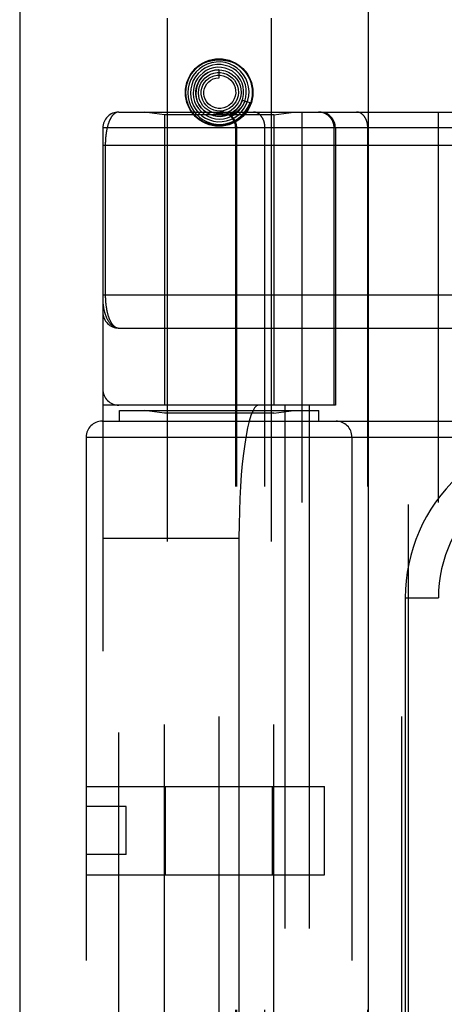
# Model space of a CAD drawing. Header units: inches. Extents: x 0 to 179, y 0 to 116.
# Tile 124 of 234: x 32.694 to 33.493, y 76.174 to 78.025. Entities that reach past the tile are written whole.
import ezdxf

# ---------------------------------------------------------------- set-up
doc = ezdxf.new("R2010")
doc.units = ezdxf.units.IN
doc.header["$LTSCALE"] = 9.842105
doc.header["$MEASUREMENT"] = 0
doc.linetypes.add('HIDDEN', pattern=[0.2, 0.1, -0.1])
doc.layers.get('0').update_dxf_attribs({"linetype": 'CONTINUOUS'})
doc.layers.add('LEFTHAND_DOOR_ASSEMBLY', color=7, linetype='CONTINUOUS')

msp = doc.modelspace()

# ---------------------------------------------------------------- linework, layer by layer
at = {"color": 3, "linetype": 'Continuous'}
msp.add_line((32.6945, 84.4013), (32.6945, 33.4793), dxfattribs=at)
at = {"layer": 'LEFTHAND_DOOR_ASSEMBLY', "color": 3, "linetype": 'Continuous'}
msp.add_line((33.3502, 81.0503), (33.3502, 33.7003), dxfattribs=at)
at = {"layer": 'LEFTHAND_DOOR_ASSEMBLY', "color": 8, "linetype": 'HIDDEN'}
for p, q in [((33.4252, 81.0503), (33.4252, 33.7003)), ((32.9717, 78.0283), (32.9717, 74.846)), ((33.1677, 78.0283), (33.1677, 74.846)), ((33.0697, 77.9158), (33.0697, 77.9308)), ((33.1135, 77.8741), (33.1277, 77.8695)), ((32.881, 77.8516), (33.7547, 77.8516)), ((32.9667, 77.8463), (32.9292, 77.8516)), ((32.9667, 77.8463), (32.9667, 77.3003)), ((33.1727, 77.8463), (32.9667, 77.8463)), ((33.0964, 77.85), (33.0967, 77.8503)), ((33.0967, 77.8503), (33.0981, 77.8516)), ((33.0981, 77.8516), (33.0987, 77.8521)), ((33.0987, 77.8521), (33.099, 77.8524)), ((33.099, 77.8524), (33.0995, 77.8528)), ((33.0995, 77.8528), (33.0999, 77.8532)), ((33.1727, 77.8463), (33.2102, 77.8516)), ((33.1727, 77.8463), (33.1727, 77.3003)), ((33.226, 75.1491), (33.226, 77.8516)), ((33.4824, 75.1491), (33.4824, 77.8516)), ((32.851, 77.8216), (32.851, 75.1791)), ((33.5144, 77.8216), (32.851, 77.8216)), ((33.1009, 75.1791), (33.1009, 77.8216)), ((33.1029, 75.1791), (33.1029, 77.8216)), ((33.156, 75.1791), (33.156, 77.8216)), ((33.2861, 77.3003), (33.2861, 77.8216)), ((33.2885, 77.8216), (33.2885, 77.3003)), ((33.3495, 75.1791), (33.3495, 77.8216)), ((32.851, 77.7891), (33.7547, 77.7891)), ((32.8556, 77.7891), (32.8556, 77.507)), ((32.851, 77.5078), (33.7547, 77.5078)), ((32.881, 77.4453), (33.7605, 77.4453)), ((33.2885, 77.3003), (32.851, 77.3003)), ((32.881, 75.7003), (32.881, 77.3003)), ((32.8822, 77.2703), (32.8822, 77.2903)), ((32.8822, 77.2903), (33.2572, 77.2903)), ((32.9667, 77.2851), (32.9292, 77.2903)), ((33.1727, 77.2851), (33.2102, 77.2903)), ((33.1934, 77.3003), (33.1934, 75.7003)), ((33.2394, 77.3003), (33.2394, 75.7003)), ((33.2572, 77.2703), (33.2572, 77.2903)), ((32.9667, 75.7156), (32.9667, 77.2851)), ((33.1727, 77.2851), (32.9667, 77.2851)), ((33.1727, 75.7156), (33.1727, 77.2851)), ((32.8497, 77.2703), (33.976, 77.2703)), ((33.0697, 75.7303), (33.0697, 77.2703)), ((33.4135, 75.7303), (33.4135, 77.2703)), ((32.8197, 77.2403), (32.8197, 75.7603)), ((32.8197, 77.2403), (33.976, 77.2403)), ((33.3197, 77.2403), (33.3197, 75.7603)), ((32.851, 77.0503), (33.1071, 77.0503)), ((33.1071, 77.0503), (33.1071, 75.9503)), ((33.4199, 76.9378), (33.4199, 76.0628)), ((33.4199, 76.9378), (33.4824, 76.9378)), ((32.8197, 76.5833), (33.2677, 76.5833)), ((32.9691, 76.4173), (32.9691, 76.5833)), ((33.1703, 76.4173), (33.1703, 76.5833)), ((33.2677, 76.4173), (33.2677, 76.5833)), ((32.8197, 76.5453), (32.8197, 76.4553)), ((32.8947, 76.5453), (32.8197, 76.5453)), ((32.8947, 76.4553), (32.8947, 76.5453)), ((32.8947, 76.4553), (32.8197, 76.4553)), ((32.8197, 76.4173), (33.2677, 76.4173))]:
    msp.add_line(p, q, dxfattribs=at)
for points in [[(33.016, 77.9223), (33.0207, 77.9286), (33.0261, 77.9341), (33.0323, 77.9389), (33.0391, 77.9429), (33.0464, 77.9459), (33.054, 77.9481), (33.0618, 77.9494), (33.0697, 77.9498), (33.0776, 77.9494), (33.0854, 77.9481), (33.093, 77.9459), (33.1003, 77.9429), (33.1071, 77.9389), (33.1133, 77.9341), (33.1187, 77.9286), (33.1234, 77.9223)], [(33.0917, 77.8376), (33.0991, 77.8413), (33.1059, 77.8462), (33.1118, 77.8519), (33.1169, 77.8586), (33.1209, 77.8659), (33.1238, 77.8737), (33.1255, 77.8819), (33.126, 77.8903), (33.1252, 77.8987), (33.1231, 77.9068), (33.1199, 77.9146), (33.1155, 77.9218), (33.1101, 77.9283), (33.1038, 77.934), (33.0968, 77.9386), (33.0891, 77.9422), (33.0809, 77.9446), (33.0725, 77.9457), (33.0639, 77.9456), (33.0555, 77.9443), (33.0473, 77.9417), (33.0397, 77.9379)], [(33.0856, 77.8407), (33.0928, 77.8436), (33.0994, 77.8475), (33.1054, 77.8524), (33.1105, 77.8582), (33.1148, 77.8648), (33.118, 77.8719), (33.12, 77.8794), (33.1209, 77.8871), (33.1206, 77.895), (33.1191, 77.9027), (33.1165, 77.9101), (33.1128, 77.917), (33.108, 77.9233), (33.1023, 77.9288), (33.0959, 77.9334), (33.0888, 77.9369), (33.0813, 77.9394), (33.0734, 77.9407), (33.0654, 77.9407), (33.0575, 77.9396), (33.0499, 77.9373)], [(33.0397, 77.9379), (33.0326, 77.933), (33.0263, 77.9271), (33.021, 77.9204), (33.0167, 77.9129), (33.0136, 77.9048), (33.0116, 77.8964), (33.011, 77.8878), (33.0116, 77.8791), (33.0134, 77.8706), (33.0165, 77.8625), (33.0208, 77.8549), (33.0262, 77.848), (33.0325, 77.842), (33.0396, 77.8369), (33.0474, 77.833), (33.0558, 77.8302), (33.0644, 77.8287), (33.0732, 77.8284), (33.082, 77.8294), (33.0905, 77.8318), (33.0986, 77.8353), (33.1061, 77.84)], [(33.0499, 77.9373), (33.0427, 77.9338), (33.036, 77.9293), (33.0301, 77.9239), (33.0251, 77.9176), (33.0211, 77.9106), (33.0182, 77.903), (33.0165, 77.8951), (33.016, 77.887), (33.0166, 77.879), (33.0185, 77.871), (33.0216, 77.8635), (33.0258, 77.8565), (33.031, 77.8502), (33.0371, 77.8447), (33.0439, 77.8402), (33.0514, 77.8368), (33.0593, 77.8345), (33.0674, 77.8334), (33.0757, 77.8336), (33.0838, 77.835), (33.0917, 77.8376)], [(33.0594, 77.9349), (33.0523, 77.9329), (33.0455, 77.9297), (33.0394, 77.9256), (33.0339, 77.9205), (33.0292, 77.9147), (33.0255, 77.9082), (33.0229, 77.9011), (33.0213, 77.8938), (33.021, 77.8862), (33.0218, 77.8787), (33.0237, 77.8714), (33.0267, 77.8645), (33.0308, 77.8581), (33.0358, 77.8524), (33.0417, 77.8475), (33.0482, 77.8436), (33.0553, 77.8407), (33.0628, 77.8389), (33.0704, 77.8383), (33.0781, 77.8389), (33.0856, 77.8407)], [(33.0697, 77.9308), (33.0685, 77.9309), (33.0617, 77.9302), (33.0551, 77.9285), (33.0488, 77.9258), (33.043, 77.9221), (33.0379, 77.9175), (33.0336, 77.9122), (33.0301, 77.9062), (33.0277, 77.8997), (33.0263, 77.8929), (33.026, 77.886), (33.0268, 77.8791), (33.0287, 77.8723), (33.0316, 77.866), (33.0355, 77.8602), (33.0403, 77.855), (33.0459, 77.8507), (33.052, 77.8473), (33.0587, 77.8449), (33.0657, 77.8436), (33.0728, 77.8434)], [(33.0297, 77.9052), (33.033, 77.9113), (33.0372, 77.9168), (33.0423, 77.9215), (33.048, 77.9254), (33.0543, 77.9283), (33.0609, 77.9301), (33.0677, 77.9308), (33.0746, 77.9305), (33.0812, 77.929), (33.0876, 77.9265), (33.0934, 77.923), (33.0986, 77.9187), (33.103, 77.9135), (33.1065, 77.9078), (33.1091, 77.9015), (33.1106, 77.8949), (33.111, 77.8882), (33.1103, 77.8816), (33.1085, 77.8751), (33.1057, 77.8691)], [(33.039, 77.9111), (33.0432, 77.9158), (33.0482, 77.9197), (33.0537, 77.9227), (33.0597, 77.9247), (33.0658, 77.9257), (33.0721, 77.9257), (33.0782, 77.9247), (33.0841, 77.9226), (33.0895, 77.9197), (33.0944, 77.9158), (33.0985, 77.9112), (33.1018, 77.9061), (33.1042, 77.9004), (33.1056, 77.8945), (33.106, 77.8884), (33.1053, 77.8823), (33.1037, 77.8765), (33.1011, 77.871), (33.0976, 77.8661)], [(33.0458, 77.9113), (33.0502, 77.915), (33.0551, 77.9178), (33.0604, 77.9197), (33.066, 77.9207), (33.0716, 77.9207), (33.0771, 77.9198), (33.0824, 77.9179), (33.0872, 77.9152), (33.0915, 77.9117), (33.0951, 77.9075), (33.0979, 77.9027), (33.0998, 77.8976), (33.1008, 77.8922), (33.1009, 77.8868), (33.1, 77.8814), (33.0982, 77.8763), (33.0955, 77.8716), (33.0921, 77.8674), (33.088, 77.864)], [(33.0728, 77.8434), (33.0798, 77.8443), (33.0866, 77.8463), (33.0931, 77.8494), (33.099, 77.8535), (33.1042, 77.8584), (33.1086, 77.8641), (33.112, 77.8704), (33.1144, 77.8772), (33.1157, 77.8843), (33.1159, 77.8916), (33.1149, 77.8988), (33.1129, 77.9058), (33.1097, 77.9123), (33.1056, 77.9184), (33.1006, 77.9237), (33.0948, 77.9282), (33.0883, 77.9317), (33.0814, 77.9342), (33.0742, 77.9356), (33.0668, 77.9358), (33.0594, 77.9349)], [(33.1135, 77.8741), (33.1129, 77.8725), (33.1097, 77.866), (33.1056, 77.86), (33.1006, 77.8548), (33.0948, 77.8504), (33.0884, 77.8471), (33.0817, 77.8447), (33.0746, 77.8435), (33.0674, 77.8434), (33.0604, 77.8445), (33.0536, 77.8467), (33.0472, 77.8499), (33.0415, 77.854), (33.0365, 77.859), (33.0323, 77.8647), (33.0292, 77.871), (33.0271, 77.8778), (33.026, 77.8847), (33.0261, 77.8917), (33.0274, 77.8986), (33.0297, 77.9052)], [(33.1057, 77.8691), (33.102, 77.8636), (33.0975, 77.8587), (33.0922, 77.8547), (33.0864, 77.8516), (33.0802, 77.8495), (33.0737, 77.8485), (33.0671, 77.8485), (33.0607, 77.8496), (33.0545, 77.8517), (33.0488, 77.8548), (33.0437, 77.8587), (33.0393, 77.8635), (33.0357, 77.8689), (33.0331, 77.8748), (33.0315, 77.881), (33.0309, 77.8874), (33.0314, 77.8937), (33.033, 77.8999), (33.0355, 77.9058), (33.039, 77.9111)], [(33.0976, 77.8661), (33.0934, 77.8618), (33.0886, 77.8583), (33.0832, 77.8557), (33.0775, 77.854), (33.0716, 77.8534), (33.0656, 77.8537), (33.0599, 77.855), (33.0544, 77.8573), (33.0495, 77.8604), (33.0451, 77.8643), (33.0415, 77.8689), (33.0388, 77.8741), (33.0369, 77.8796), (33.036, 77.8853), (33.0361, 77.891), (33.0372, 77.8967), (33.0392, 77.9021), (33.0421, 77.907), (33.0458, 77.9113)], [(33.088, 77.864), (33.0834, 77.8612), (33.0784, 77.8594), (33.0732, 77.8585), (33.0679, 77.8584), (33.0627, 77.8594), (33.0578, 77.8612), (33.0533, 77.8638), (33.0493, 77.8672), (33.046, 77.8712), (33.0435, 77.8757), (33.0418, 77.8806), (33.041, 77.8857), (33.0411, 77.8908), (33.0422, 77.8958), (33.0441, 77.9005), (33.0468, 77.9048), (33.0502, 77.9086), (33.0542, 77.9116)], [(33.0542, 77.9116), (33.0586, 77.9139), (33.0634, 77.9153), (33.0683, 77.9159), (33.0697, 77.9158)], [(33.1184, 77.8725), (33.1178, 77.8711), (33.1172, 77.8698), (33.1166, 77.8686), (33.116, 77.8674), (33.1153, 77.8663), (33.1147, 77.8652), (33.1141, 77.8642), (33.1135, 77.8633), (33.1129, 77.8624), (33.1122, 77.8616), (33.1116, 77.8608), (33.1111, 77.86), (33.1105, 77.8593), (33.1099, 77.8586), (33.1093, 77.858), (33.1088, 77.8574), (33.1083, 77.8569), (33.1077, 77.8563), (33.1072, 77.8559), (33.1067, 77.8554), (33.1063, 77.8549), (33.1058, 77.8545), (33.1053, 77.8541), (33.1049, 77.8538), (33.1045, 77.8534), (33.1041, 77.8531), (33.1037, 77.8528), (33.1033, 77.8525), (33.1029, 77.8522), (33.1025, 77.852), (33.1022, 77.8517), (33.1018, 77.8515), (33.1015, 77.8512), (33.1012, 77.851), (33.1008, 77.8508), (33.1005, 77.8506), (33.1002, 77.8504), (33.0999, 77.8502), (33.0995, 77.85), (33.0992, 77.8499), (33.0989, 77.8497), (33.0986, 77.8495), (33.0983, 77.8494), (33.098, 77.8492), (33.0977, 77.8491), (33.0974, 77.849), (33.0971, 77.8488), (33.0969, 77.8487), (33.0966, 77.8486), (33.0964, 77.8485), (33.0962, 77.8485), (33.0959, 77.8484), (33.0957, 77.8483), (33.0955, 77.8483), (33.0953, 77.8483), (33.0951, 77.8483), (33.0951, 77.8484), (33.0951, 77.8486), (33.0952, 77.8487), (33.0953, 77.8489), (33.0954, 77.8491), (33.0956, 77.8493), (33.0958, 77.8494), (33.0959, 77.8496), (33.0961, 77.8497), (33.0962, 77.8499), (33.0964, 77.85)], [(33.0999, 77.8532), (33.1002, 77.8535), (33.1004, 77.8537), (33.1007, 77.854), (33.101, 77.8543), (33.1013, 77.8546), (33.1016, 77.8549), (33.1019, 77.8552), (33.1023, 77.8556), (33.1026, 77.856), (33.103, 77.8564), (33.1034, 77.8568), (33.1038, 77.8573), (33.1042, 77.8577), (33.1046, 77.8583), (33.1051, 77.8588), (33.1055, 77.8594), (33.106, 77.86), (33.1065, 77.8606), (33.107, 77.8613), (33.1075, 77.862), (33.108, 77.8628), (33.1085, 77.8636), (33.109, 77.8644), (33.1095, 77.8653), (33.11, 77.8662), (33.1105, 77.8671), (33.111, 77.8682), (33.1116, 77.8692), (33.1121, 77.8704), (33.1126, 77.8716), (33.113, 77.8728), (33.1135, 77.8741)], [(33.1061, 77.84), (33.1128, 77.8457), (33.1187, 77.8524), (33.1235, 77.8599), (33.1272, 77.868), (33.1277, 77.8695)], [(32.881, 77.8516), (32.8803, 77.8516), (32.8797, 77.8515), (32.8791, 77.8515), (32.8786, 77.8514), (32.878, 77.8512), (32.8774, 77.8511), (32.8769, 77.8509), (32.8763, 77.8507), (32.8758, 77.8504), (32.8752, 77.8502), (32.8747, 77.8499), (32.8742, 77.8496), (32.8737, 77.8493), (32.8732, 77.8489), (32.8727, 77.8485), (32.8722, 77.8482), (32.8717, 77.8477), (32.8712, 77.8473), (32.8707, 77.8469), (32.8703, 77.8464), (32.8698, 77.8459), (32.8694, 77.8454), (32.869, 77.8449), (32.8685, 77.8443), (32.8681, 77.8438), (32.8677, 77.8432), (32.8673, 77.8426), (32.8669, 77.842), (32.8665, 77.8414), (32.8662, 77.8408), (32.8658, 77.8401), (32.8654, 77.8395), (32.8651, 77.8388), (32.8647, 77.8381), (32.8644, 77.8375), (32.8641, 77.8368), (32.8637, 77.8361), (32.8634, 77.8353), (32.8631, 77.8346), (32.8628, 77.8339), (32.8625, 77.8331), (32.8622, 77.8324), (32.8619, 77.8316), (32.8617, 77.8309), (32.8614, 77.8301), (32.8611, 77.8293), (32.8609, 77.8285), (32.8606, 77.8277), (32.8604, 77.8269), (32.8602, 77.8261), (32.8599, 77.8253), (32.8597, 77.8245), (32.8595, 77.8237), (32.8593, 77.8228), (32.8591, 77.822), (32.8589, 77.8212), (32.8587, 77.8203), (32.8585, 77.8195), (32.8584, 77.8186), (32.8582, 77.8178), (32.858, 77.8169), (32.8579, 77.8161), (32.8577, 77.8152), (32.8576, 77.8144), (32.8574, 77.8135), (32.8573, 77.8126), (32.8572, 77.8118), (32.857, 77.8109), (32.8569, 77.81), (32.8568, 77.8092), (32.8567, 77.8083), (32.8566, 77.8074), (32.8565, 77.8066), (32.8564, 77.8057), (32.8563, 77.8049), (32.8562, 77.804), (32.8562, 77.8032), (32.8561, 77.8024), (32.856, 77.8015), (32.856, 77.8007), (32.8559, 77.7998), (32.8559, 77.799), (32.8558, 77.7982), (32.8558, 77.7974), (32.8557, 77.7965), (32.8557, 77.7957), (32.8557, 77.7949), (32.8556, 77.7941), (32.8556, 77.7932), (32.8556, 77.7924), (32.8556, 77.7916), (32.8556, 77.7908), (32.8556, 77.7899), (32.8556, 77.7891)], [(33.1234, 77.8544), (33.1187, 77.8481), (33.1133, 77.8426), (33.1071, 77.8378), (33.1003, 77.8338), (33.093, 77.8308), (33.0854, 77.8286), (33.0776, 77.8273), (33.0697, 77.8269), (33.0618, 77.8273), (33.054, 77.8286), (33.0464, 77.8308), (33.0391, 77.8338), (33.0323, 77.8378), (33.0261, 77.8426), (33.0207, 77.8481), (33.016, 77.8544)], [(33.1029, 77.8216), (33.1029, 77.8223), (33.1029, 77.8229), (33.1028, 77.8236), (33.1028, 77.8242), (33.1027, 77.8249), (33.1026, 77.8255), (33.1025, 77.8262), (33.1024, 77.8268), (33.1023, 77.8275), (33.1022, 77.8281), (33.102, 77.8287), (33.1019, 77.8294), (33.1017, 77.83), (33.1015, 77.8306), (33.1013, 77.8312), (33.1011, 77.8319), (33.1009, 77.8325), (33.1006, 77.8331), (33.1004, 77.8337), (33.1001, 77.8343), (33.0998, 77.8349), (33.0995, 77.8354), (33.0992, 77.836), (33.0989, 77.8366), (33.0986, 77.8372), (33.0982, 77.8377), (33.0979, 77.8383), (33.0975, 77.8388), (33.0971, 77.8393), (33.0968, 77.8399), (33.0964, 77.8404), (33.0959, 77.8409), (33.0955, 77.8414), (33.0951, 77.8419), (33.0947, 77.8423), (33.0942, 77.8428), (33.0937, 77.8433), (33.0933, 77.8437), (33.0928, 77.8442), (33.0923, 77.8446), (33.0918, 77.845), (33.0913, 77.8454), (33.0908, 77.8458), (33.0902, 77.8462), (33.0897, 77.8465), (33.0892, 77.8469), (33.0886, 77.8472), (33.0881, 77.8476), (33.0875, 77.8479), (33.0869, 77.8482), (33.0863, 77.8485), (33.0858, 77.8488), (33.0852, 77.8491), (33.0846, 77.8493), (33.084, 77.8496), (33.0834, 77.8498), (33.0828, 77.85), (33.0821, 77.8502), (33.0815, 77.8504), (33.0809, 77.8506), (33.0803, 77.8507), (33.0796, 77.8509), (33.079, 77.851), (33.0784, 77.8511), (33.0777, 77.8512), (33.0771, 77.8513), (33.0764, 77.8514), (33.0758, 77.8515), (33.0752, 77.8515), (33.0745, 77.8516), (33.0739, 77.8516), (33.0732, 77.8516)], [(33.156, 77.8216), (33.156, 77.8223), (33.1559, 77.8229), (33.1559, 77.8236), (33.1559, 77.8242), (33.1558, 77.8249), (33.1558, 77.8255), (33.1557, 77.8262), (33.1556, 77.8268), (33.1556, 77.8275), (33.1555, 77.8281), (33.1554, 77.8287), (33.1552, 77.8294), (33.1551, 77.83), (33.155, 77.8306), (33.1548, 77.8312), (33.1547, 77.8319), (33.1545, 77.8325), (33.1543, 77.8331), (33.1542, 77.8337), (33.154, 77.8343), (33.1538, 77.8349), (33.1536, 77.8354), (33.1533, 77.836), (33.1531, 77.8366), (33.1529, 77.8372), (33.1526, 77.8377), (33.1524, 77.8383), (33.1521, 77.8388), (33.1519, 77.8393), (33.1516, 77.8399), (33.1513, 77.8404), (33.151, 77.8409), (33.1507, 77.8414), (33.1504, 77.8419), (33.1501, 77.8423), (33.1497, 77.8428), (33.1494, 77.8433), (33.1491, 77.8437), (33.1487, 77.8442), (33.1484, 77.8446), (33.148, 77.845), (33.1477, 77.8454), (33.1473, 77.8458), (33.1469, 77.8462), (33.1465, 77.8465), (33.1461, 77.8469), (33.1458, 77.8472), (33.1454, 77.8476), (33.1449, 77.8479), (33.1445, 77.8482), (33.1441, 77.8485), (33.1437, 77.8488), (33.1433, 77.8491), (33.1429, 77.8493), (33.1424, 77.8496), (33.142, 77.8498), (33.1416, 77.85), (33.1411, 77.8502), (33.1407, 77.8504), (33.1402, 77.8506), (33.1398, 77.8507), (33.1393, 77.8509), (33.1389, 77.851), (33.1384, 77.8511), (33.138, 77.8512), (33.1375, 77.8513), (33.1371, 77.8514), (33.1366, 77.8515), (33.1361, 77.8515), (33.1357, 77.8516), (33.1352, 77.8516), (33.1347, 77.8516)], [(33.2861, 77.8216), (33.2861, 77.8223), (33.2861, 77.8229), (33.2861, 77.8236), (33.286, 77.8242), (33.286, 77.8249), (33.2859, 77.8255), (33.2858, 77.8262), (33.2857, 77.8268), (33.2856, 77.8275), (33.2854, 77.8281), (33.2853, 77.8287), (33.2851, 77.8294), (33.2849, 77.83), (33.2848, 77.8306), (33.2846, 77.8312), (33.2843, 77.8319), (33.2841, 77.8325), (33.2839, 77.8331), (33.2836, 77.8337), (33.2834, 77.8343), (33.2831, 77.8349), (33.2828, 77.8354), (33.2825, 77.836), (33.2822, 77.8366), (33.2818, 77.8372), (33.2815, 77.8377), (33.2811, 77.8383), (33.2808, 77.8388), (33.2804, 77.8393), (33.28, 77.8399), (33.2796, 77.8404), (33.2792, 77.8409), (33.2788, 77.8414), (33.2783, 77.8419), (33.2779, 77.8423), (33.2774, 77.8428), (33.277, 77.8433), (33.2765, 77.8437), (33.276, 77.8442), (33.2755, 77.8446), (33.275, 77.845), (33.2745, 77.8454), (33.274, 77.8458), (33.2735, 77.8462), (33.2729, 77.8465), (33.2724, 77.8469), (33.2718, 77.8472), (33.2713, 77.8476), (33.2707, 77.8479), (33.2702, 77.8482), (33.2696, 77.8485), (33.269, 77.8488), (33.2684, 77.8491), (33.2678, 77.8493), (33.2672, 77.8496), (33.2666, 77.8498), (33.266, 77.85), (33.2654, 77.8502), (33.2648, 77.8504), (33.2641, 77.8506), (33.2635, 77.8507), (33.2629, 77.8509), (33.2622, 77.851), (33.2616, 77.8511), (33.261, 77.8512), (33.2603, 77.8513), (33.2597, 77.8514), (33.259, 77.8515), (33.2584, 77.8515), (33.2577, 77.8516), (33.2571, 77.8516), (33.2565, 77.8516)], [(33.3495, 77.8216), (33.3495, 77.8223), (33.3495, 77.8229), (33.3494, 77.8236), (33.3494, 77.8242), (33.3494, 77.8249), (33.3493, 77.8255), (33.3492, 77.8262), (33.3492, 77.8268), (33.3491, 77.8275), (33.349, 77.8281), (33.3489, 77.8287), (33.3488, 77.8294), (33.3486, 77.83), (33.3485, 77.8306), (33.3484, 77.8312), (33.3482, 77.8319), (33.3481, 77.8325), (33.3479, 77.8331), (33.3477, 77.8337), (33.3475, 77.8343), (33.3473, 77.8349), (33.3471, 77.8354), (33.3469, 77.836), (33.3467, 77.8366), (33.3464, 77.8372), (33.3462, 77.8377), (33.3459, 77.8383), (33.3457, 77.8388), (33.3454, 77.8393), (33.3451, 77.8399), (33.3448, 77.8404), (33.3445, 77.8409), (33.3442, 77.8414), (33.3439, 77.8419), (33.3436, 77.8423), (33.3433, 77.8428), (33.343, 77.8433), (33.3426, 77.8437), (33.3423, 77.8442), (33.3419, 77.8446), (33.3416, 77.845), (33.3412, 77.8454), (33.3408, 77.8458), (33.3404, 77.8462), (33.3401, 77.8465), (33.3397, 77.8469), (33.3393, 77.8472), (33.3389, 77.8476), (33.3385, 77.8479), (33.3381, 77.8482), (33.3377, 77.8485), (33.3372, 77.8488), (33.3368, 77.8491), (33.3364, 77.8493), (33.336, 77.8496), (33.3355, 77.8498), (33.3351, 77.85), (33.3347, 77.8502), (33.3342, 77.8504), (33.3338, 77.8506), (33.3333, 77.8507), (33.3329, 77.8509), (33.3324, 77.851), (33.332, 77.8511), (33.3315, 77.8512), (33.3311, 77.8513), (33.3306, 77.8514), (33.3301, 77.8515), (33.3297, 77.8515), (33.3292, 77.8516), (33.3287, 77.8516), (33.3283, 77.8516)], [(32.851, 77.4953), (32.851, 77.4948), (32.851, 77.4941), (32.851, 77.4935), (32.851, 77.4927), (32.8511, 77.492), (32.8512, 77.4912), (32.8513, 77.4903), (32.8514, 77.4893), (32.8515, 77.4883), (32.8517, 77.4871), (32.8519, 77.4858), (32.8521, 77.4844), (32.8524, 77.4829), (32.8527, 77.4812), (32.8531, 77.4794), (32.8536, 77.4775), (32.8541, 77.4755), (32.8547, 77.4734), (32.8553, 77.4715), (32.856, 77.4697), (32.8566, 77.468), (32.8573, 77.4663), (32.858, 77.4648), (32.8586, 77.4634), (32.8593, 77.462), (32.86, 77.4607), (32.8607, 77.4595), (32.8614, 77.4584), (32.8621, 77.4573), (32.8628, 77.4563), (32.8635, 77.4554), (32.8642, 77.4545), (32.8649, 77.4536), (32.8656, 77.4528), (32.8663, 77.4521), (32.867, 77.4514), (32.8677, 77.4508), (32.8684, 77.4501), (32.8692, 77.4496), (32.8699, 77.4491), (32.8706, 77.4486), (32.8713, 77.4481), (32.872, 77.4477), (32.8727, 77.4474), (32.8734, 77.447), (32.8741, 77.4467), (32.8748, 77.4464), (32.8755, 77.4462), (32.8762, 77.446), (32.8769, 77.4458), (32.8776, 77.4457), (32.8783, 77.4456), (32.8789, 77.4455), (32.8796, 77.4454), (32.8803, 77.4454), (32.881, 77.4453)], [(32.8556, 77.507), (32.8556, 77.5062), (32.8556, 77.5054), (32.8556, 77.5046), (32.8556, 77.5037), (32.8556, 77.5029), (32.8557, 77.5021), (32.8557, 77.5013), (32.8557, 77.5004), (32.8558, 77.4996), (32.8558, 77.4987), (32.8559, 77.4979), (32.8559, 77.4971), (32.856, 77.4962), (32.856, 77.4954), (32.8561, 77.4945), (32.8562, 77.4936), (32.8562, 77.4928), (32.8563, 77.4919), (32.8564, 77.491), (32.8565, 77.4902), (32.8566, 77.4893), (32.8567, 77.4884), (32.8568, 77.4875), (32.857, 77.4866), (32.8571, 77.4857), (32.8572, 77.4849), (32.8573, 77.484), (32.8575, 77.4831), (32.8576, 77.4822), (32.8578, 77.4813), (32.8579, 77.4804), (32.8581, 77.4796), (32.8583, 77.4787), (32.8585, 77.4778), (32.8586, 77.477), (32.8588, 77.4761), (32.859, 77.4753), (32.8592, 77.4744), (32.8594, 77.4736), (32.8597, 77.4727), (32.8599, 77.4719), (32.8601, 77.471), (32.8603, 77.4702), (32.8606, 77.4694), (32.8608, 77.4686), (32.8611, 77.4678), (32.8614, 77.467), (32.8616, 77.4662), (32.8619, 77.4654), (32.8622, 77.4646), (32.8625, 77.4638), (32.8628, 77.4631), (32.8631, 77.4623), (32.8634, 77.4616), (32.8638, 77.4608), (32.8641, 77.4601), (32.8644, 77.4594), (32.8648, 77.4587), (32.8651, 77.458), (32.8655, 77.4573), (32.8659, 77.4567), (32.8663, 77.456), (32.8666, 77.4554), (32.867, 77.4547), (32.8674, 77.4541), (32.8679, 77.4535), (32.8683, 77.453), (32.8687, 77.4524), (32.8692, 77.4518), (32.8696, 77.4513), (32.8701, 77.4508), (32.8705, 77.4503), (32.871, 77.4498), (32.8715, 77.4494), (32.872, 77.449), (32.8725, 77.4485), (32.873, 77.4482), (32.8735, 77.4478), (32.874, 77.4474), (32.8746, 77.4471), (32.8751, 77.4468), (32.8756, 77.4466), (32.8762, 77.4463), (32.8768, 77.4461), (32.8773, 77.4459), (32.8779, 77.4457), (32.8785, 77.4456), (32.8791, 77.4455), (32.8797, 77.4454), (32.8803, 77.4454), (32.881, 77.4453)]]:
    msp.add_lwpolyline(points, dxfattribs=at)
for radius in [0.0635, 0.0625]:
    msp.add_circle((33.0697, 77.8883), radius, dxfattribs=at)
for centre, radius, start, end in [((32.881, 77.8216), 0.03, 90, 180), ((33.0709, 77.8216), 0.03, 0, 90), ((33.2585, 77.8216), 0.03, 0, 90), ((32.881, 77.4753), 0.03, 180, 269.9999), ((32.881, 77.3303), 0.03, 180, 270), ((32.8497, 77.2403), 0.03, 90, 180), ((33.2897, 77.2403), 0.03, 0, 90), ((33.7324, 76.9378), 0.3125, 85.9125, 180), ((33.7324, 76.9378), 0.25, 79.6658, 180)]:
    msp.add_arc(centre, radius, start, end, dxfattribs=at)
msp.add_ellipse((33.1438, 77.0503), major_axis=(0, 0.25), ratio=0.146965, start_param=0, end_param=1.570796, dxfattribs=at)

doc.saveas('drawing.dxf')
